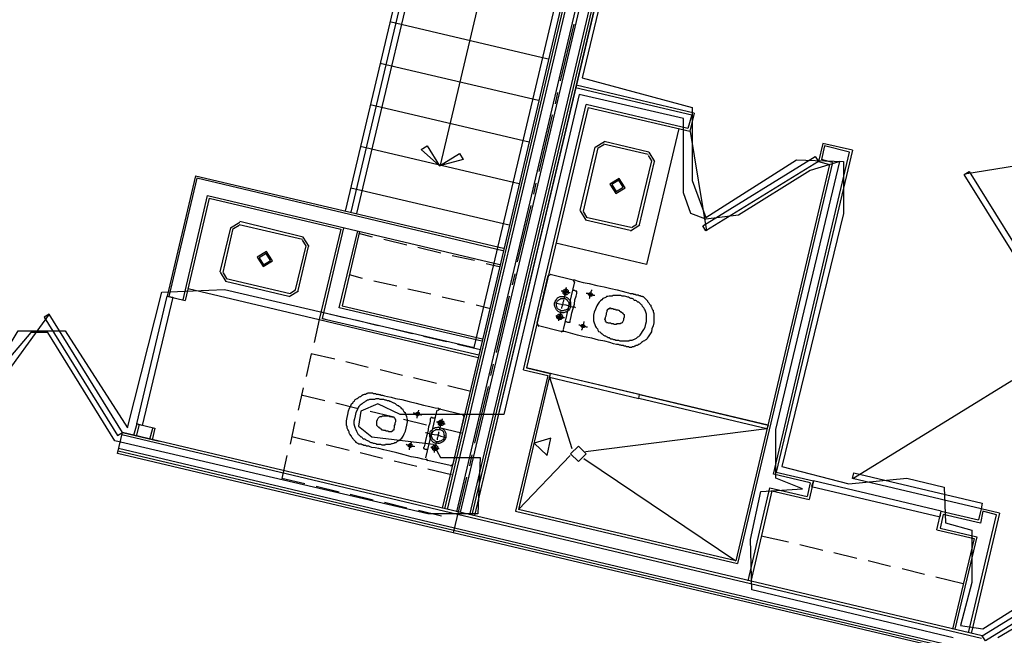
# Model space of a CAD drawing. Header units: feet. Extents: x -79 to 198, y -22 to 181.
# Tile 72 of 92: x 76 to 97, y 126 to 139. Entities that reach past the tile are written whole.
import ezdxf

# ---------------------------------------------------------------- set-up
doc = ezdxf.new("R2010")
doc.units = ezdxf.units.FT
for name, color, linetype in [('A-AREA-COMUN', 252, 'CONTINUOUS'), ('A-AREA-UNIDAD', 30, 'CONTINUOUS'), ('A-LINEA', 7, 'CONTINUOUS'), ('A-LINEA-FINA', 9, 'CONTINUOUS')]:
    doc.layers.add(name, color=color, linetype=linetype)

msp = doc.modelspace()

# ---------------------------------------------------------------- linework, layer by layer
at = {"layer": 'A-AREA-COMUN'}
for points in [[(96.32, 126.0978), (92, 127.1289), (91.968, 128.2133), (92.192, 129.2444), (93.088, 129.2978), (92.512, 129.5289), (92.512, 130.5778), (93.888, 136.3378), (93.248, 136.1422), (91.712, 135.1822), (91.008, 135.0933), (90.688, 135.2178), (90.528, 135.6622), (90.528, 137.2622), (88.288, 137.7778), (86.672, 130.8978), (84.448, 130.8978), (83.968, 131.1289), (83.6, 130.9689), (83.552, 130.6489), (83.84, 130.4178), (85.152, 130.2578), (85.312, 129.9733), (86.16, 129.9733), (86.112, 128.7644), (85.04, 128.7644), (78.32, 130.3289), (76.88, 132.6578), (76.512, 132.6578), (76, 132.0533)], [(99.84, 125.2444), (99.808, 126.5244), (99.52, 127.4133), (97.28, 126.0978)]]:
    msp.add_lwpolyline(points, dxfattribs=at)
at = {"layer": 'A-AREA-UNIDAD'}
for points in [[(52.992, 132.7644), (73.152, 128.0178), (73.952, 131.4489), (75.44, 131.3778), (76.24, 132.6933), (77.248, 132.6933), (78.592, 130.6133), (79.328, 133.5289), (80.672, 133.5822), (86.032, 132.3378), (90, 149.1022), (90.688, 149.1022), (91.92, 154.2933), (91.68, 154.4533), (91.68, 155.5378), (92.672, 159.8222), (101.44, 159.3422), (106.24, 158.7022), (110.72, 157.8489), (119.28, 155.5733)], [(99.072, 159.2889), (93.248, 159.5378), (92.128, 154.8978), (92, 153.3333), (88.352, 138.1333), (90.72, 137.4933), (90.72, 135.9289), (91.008, 135.1289), (92.96, 136.3733), (93.968, 136.3378), (93.968, 135.2178), (92.64, 129.7778), (94.08, 129.4044), (95.328, 129.5289), (96.128, 129.3333), (96.16, 128.5689), (96.72, 128.4089), (96.72, 127.2889), (96.48, 126.3644), (96.96, 126.2933), (98.8, 127.4489)]]:
    msp.add_lwpolyline(points, dxfattribs=at)
at = {"layer": 'A-LINEA'}
for p, q in [((91.8667, 153.3911), (86.04, 128.7244)), ((90.1733, 149.0578), (85.4, 128.8711)), ((90.1733, 149.0578), (85.4, 128.8711)), ((90.2267, 149.0578), (85.4533, 128.8578)), ((90.2267, 149.0578), (85.4533, 128.8578)), ((90.4267, 149.0044), (85.6533, 128.8044)), ((90.4267, 149.0044), (85.6533, 128.8044)), ((90.5067, 148.9911), (85.7333, 128.7911)), ((90.5067, 148.9911), (85.7333, 128.7911)), ((90.7067, 148.9378), (85.9333, 128.7378)), ((90.7067, 148.9378), (85.9333, 128.7378)), ((90.76, 148.9244), (85.9867, 128.7378)), ((90.76, 148.9244), (85.9867, 128.7378)), ((90.8133, 148.9111), (86.04, 128.7244)), ((90.12, 149.0711), (86.2533, 132.6844)), ((90.12, 149.0711), (86.2533, 132.6844)), ((85.9067, 146.4711), (83.2667, 135.2711)), ((86.04, 146.4444), (83.3867, 135.2444)), ((86.16, 146.4178), (83.5067, 135.2178)), ((87.6267, 146.0711), (85.3067, 136.2578)), ((87.6267, 138.5378), (84.2267, 139.3378)), ((88.1733, 139.2844), (87.88, 138.0711)), ((88.1733, 139.2844), (87.88, 138.0711)), ((87.4133, 137.6444), (84.0133, 138.4444)), ((88.2133, 137.9244), (90.7067, 137.3378)), ((90.76, 137.3778), (88.2267, 137.9778)), ((87.8267, 137.8178), (87.7733, 137.5778)), ((87.8267, 137.8178), (87.7733, 137.5778)), ((87.2133, 136.7511), (83.8, 137.5511)), ((87.0933, 131.8578), (88.44, 137.5644)), ((88.48, 137.4978), (87.16, 131.8978)), ((90.6267, 137.0444), (88.44, 137.5644)), ((88.48, 137.4978), (90.6667, 136.9911)), ((87.7067, 137.3378), (87.4267, 136.1244)), ((87.7067, 137.3378), (87.4267, 136.1244)), ((90.7067, 137.3378), (90.6267, 137.0444)), ((90.76, 137.3778), (90.6667, 136.9911)), ((90.4267, 137.0444), (89.7333, 134.1244)), ((90.6761, 136.9834), (91.0224, 134.8427)), ((87, 135.8578), (83.5867, 136.6578)), ((88.6267, 136.6444), (88.3067, 135.2844)), ((88.6933, 136.6311), (88.3733, 135.2711)), ((88.8317, 136.76), (88.6311, 136.6361)), ((88.8164, 136.6951), (88.696, 136.6208)), ((89.7733, 136.4844), (88.8133, 136.7111)), ((89.7867, 136.5378), (88.8267, 136.7644)), ((93.52, 136.7244), (93.4267, 136.3378)), ((94.16, 136.5778), (93.52, 136.7244)), ((89.8506, 136.3481), (89.7764, 136.4684)), ((89.9155, 136.3327), (89.7917, 136.5333)), ((92.4667, 129.6178), (94.0933, 136.5378)), ((94.16, 136.5778), (92.52, 129.6578)), ((98.7123, 136.4083), (96.5716, 136.062)), ((89.52, 134.9911), (89.8533, 136.3511)), ((89.5867, 134.9778), (89.9067, 136.3378)), ((93.6667, 136.2711), (91.6533, 127.7511)), ((93.7333, 136.3111), (91.6933, 127.6978)), ((93.4267, 136.3378), (93.6667, 136.2711)), ((93.7333, 136.3111), (93.4933, 136.3778)), ((80.0533, 136.0311), (79.44, 133.4444)), ((80.08, 135.9778), (79.48, 133.4311)), ((80.0533, 136.0311), (86.6667, 134.4711)), ((86.6533, 134.4178), (80.08, 135.9778)), ((86.7867, 134.9644), (83.3867, 135.7644)), ((87.36, 135.8711), (87.3067, 135.6311)), ((87.36, 135.8711), (87.3067, 135.6311)), ((79.7867, 133.3644), (80.3067, 135.6044)), ((80.3467, 135.5511), (79.8267, 133.3511)), ((80.3067, 135.6044), (86.5867, 134.1244)), ((80.3467, 135.5511), (83.1733, 134.8844)), ((87.2533, 135.3911), (86.96, 134.1778)), ((87.2533, 135.3911), (86.96, 134.1778)), ((88.3111, 135.2761), (88.435, 135.0756)), ((88.376, 135.2608), (88.4503, 135.1405)), ((88.44, 135.1378), (89.4, 134.9244)), ((80.8, 134.9111), (80.5733, 133.9644)), ((81.005, 135.0266), (80.8045, 134.9028)), ((80.9897, 134.9618), (80.8694, 134.8875)), ((82.3467, 134.6578), (80.9867, 134.9778)), ((82.36, 134.7111), (81, 135.0444)), ((83.2267, 134.9111), (82.7733, 132.9644)), ((88.4267, 135.0844), (89.3867, 134.8578)), ((89.395, 134.8489), (89.5955, 134.9727)), ((89.4103, 134.9138), (89.5306, 134.9881)), ((80.8533, 134.8978), (80.64, 133.9511)), ((82.4889, 134.5061), (82.365, 134.7066)), ((83.1733, 134.8844), (82.7067, 132.9378)), ((83.1333, 133.1911), (83.5333, 134.8444)), ((83.5733, 134.8311), (83.2, 133.2311)), ((83.8533, 134.7111), (83.56, 134.7911)), ((82.2, 133.5778), (82.4267, 134.5244)), ((82.2533, 133.5644), (82.48, 134.5111)), ((82.424, 134.5214), (82.3497, 134.6418)), ((84.5867, 134.5378), (84.0933, 134.6578)), ((89.7333, 134.1244), (87.7867, 134.5778)), ((85.32, 134.3644), (84.8267, 134.4844)), ((86.04, 134.2044), (85.56, 134.3111)), ((86.5733, 134.0711), (86.2933, 134.1378)), ((80.5778, 133.9561), (80.7016, 133.7556)), ((80.6427, 133.9408), (80.717, 133.8205)), ((83.64, 133.8178), (83.36, 133.8978)), ((86.9067, 133.9244), (86.8533, 133.6844)), ((86.9067, 133.9244), (86.8533, 133.6844)), ((87.3867, 132.8578), (87.6267, 133.8844)), ((87.6841, 133.9099), (87.6279, 133.8752)), ((87.6667, 133.9111), (88.16, 133.7911)), ((80.6933, 133.7644), (82.0533, 133.4444)), ((80.7067, 133.8178), (82.08, 133.4978)), ((84.3733, 133.6578), (83.88, 133.7644)), ((88.1867, 133.7511), (87.9467, 132.7244)), ((88.1987, 133.7337), (88.1641, 133.7899)), ((79.44, 133.4444), (79.8267, 133.3511)), ((79.8933, 133.6044), (82.7067, 132.9378)), ((82.0616, 133.4356), (82.2622, 133.5594)), ((82.077, 133.5005), (82.1973, 133.5748)), ((85.1067, 133.4844), (84.6133, 133.5911)), ((86.7867, 133.4444), (86.5067, 132.2311)), ((86.7867, 133.4444), (86.5067, 132.2311)), ((83.2, 133.2311), (86.2133, 132.5244)), ((85.8267, 133.3111), (85.3467, 133.4178)), ((86.36, 133.1778), (86.08, 133.2444)), ((76.905, 133.0537), (75.5608, 131.1966)), ((83.24, 132.9778), (82.7467, 133.0978)), ((86.2, 132.4711), (83.1333, 133.1911)), ((82.7067, 132.9378), (82.6, 132.4444)), ((82.7067, 132.9378), (86.12, 132.1244)), ((82.7733, 132.9644), (86.1333, 132.1778)), ((82.84, 132.9378), (82.7733, 132.9644)), ((83.9733, 132.8044), (83.4933, 132.9244)), ((87.3879, 132.8485), (87.4226, 132.7924)), ((87.8933, 132.6844), (87.4133, 132.8044)), ((84.7067, 132.6311), (84.2133, 132.7511)), ((86.2533, 132.6844), (85.3467, 128.8844)), ((87.9026, 132.6724), (87.9587, 132.707)), ((85.44, 132.4578), (84.9467, 132.5778)), ((86.1733, 132.2844), (85.68, 132.4044)), ((82.5333, 132.2044), (82.4267, 131.7111)), ((83.04, 132.0844), (82.5333, 132.2044)), ((83.76, 131.9111), (83.28, 132.0311)), ((86.44, 131.9778), (86.3867, 131.7378)), ((86.44, 131.9778), (86.3867, 131.7378)), ((84.4933, 131.7378), (84.0133, 131.8578)), ((87.6133, 131.7378), (86.92, 128.8178)), ((87.0933, 131.8578), (87.6133, 131.7378)), ((92.3467, 130.6711), (87.16, 131.8978)), ((85.2267, 131.5644), (84.7333, 131.6844)), ((87.6533, 131.6978), (88.1333, 130.1644)), ((97.579, 131.6217), (94.1694, 129.5167)), ((82.36, 131.4711), (82.2533, 130.9911)), ((85.96, 131.3911), (85.4667, 131.5111)), ((86.3333, 131.4978), (86.04, 130.2844)), ((86.3333, 131.4978), (86.04, 130.2844)), ((82.8267, 131.1911), (82.32, 131.3111)), ((83.5467, 131.0178), (83.0667, 131.1378)), ((89.5333, 131.2978), (89.5333, 131.2978)), ((89.6267, 131.2711), (89.6267, 131.2711)), ((84.28, 130.8444), (83.8, 130.9644)), ((85, 129.9644), (85.24, 130.9911)), ((85.3107, 131.0165), (85.2546, 130.9819)), ((85.2933, 131.0178), (85.7867, 130.8978)), ((85.8254, 130.8404), (85.7907, 130.8965)), ((78.7867, 130.6978), (78.72, 130.4444)), ((78.84, 130.6844), (78.7733, 130.4311)), ((78.7867, 130.6978), (79.1733, 130.6044)), ((82.1867, 130.7378), (82.08, 130.2578)), ((85.0133, 130.6711), (84.52, 130.7911)), ((85.8133, 130.8578), (85.5733, 129.8311)), ((78.3733, 130.0578), (78.48, 130.5111)), ((85.6933, 128.8044), (78.48, 130.5111)), ((78.48, 130.5111), (79.2667, 130.3244)), ((79.0667, 130.3644), (79.1333, 130.6044)), ((79.1733, 130.6044), (79.12, 130.3511)), ((85.76, 130.4978), (85.2533, 130.6178)), ((92.32, 130.5911), (88.4267, 130.0978)), ((85.68, 128.7511), (78.4667, 130.4578)), ((82.6133, 130.2978), (82.12, 130.4178)), ((85.5867, 128.3511), (78.3733, 130.0578)), ((85.6, 128.4044), (78.3867, 130.1111)), ((85.6133, 128.4578), (78.4, 130.1644)), ((83.3467, 130.1244), (82.8533, 130.2444)), ((84.0667, 129.9511), (83.5867, 130.0711)), ((82.0133, 130.0178), (81.9067, 129.5244)), ((84.8, 129.7778), (84.32, 129.8978)), ((85.0013, 129.9552), (85.0359, 129.899)), ((85.52, 129.8044), (85.04, 129.9111)), ((85.9867, 130.0311), (85.9333, 129.7911)), ((85.9867, 130.0311), (85.9333, 129.7911)), ((88.0933, 130.0178), (86.9867, 128.8578)), ((88.3867, 129.9511), (91.6533, 127.7511)), ((85.5467, 129.6044), (85.04, 129.7244)), ((85.5293, 129.7924), (85.5854, 129.827)), ((92.52, 129.6578), (93.32, 129.4711)), ((82.4, 129.4044), (81.9067, 129.5244)), ((85.8667, 129.5511), (85.5867, 128.3511)), ((85.8667, 129.5511), (85.5867, 128.3511)), ((93.2533, 129.4311), (92.4667, 129.6178)), ((93.2533, 129.4311), (93.1867, 129.1378)), ((93.32, 129.4711), (93.2267, 129.0711)), ((83.1333, 129.2311), (82.64, 129.3511)), ((91.92, 127.3244), (92.3867, 129.3244)), ((92.4267, 129.2578), (91.9733, 127.3111)), ((92.3867, 129.3244), (93.1867, 129.1378)), ((92.4267, 129.2578), (93.2267, 129.0711)), ((83.8667, 129.0578), (83.3733, 129.1778)), ((84.5867, 128.8844), (84.1067, 129.0044)), ((85.3333, 128.7111), (84.84, 128.8311)), ((96.9467, 126.1378), (85.6933, 128.8044)), ((86.92, 128.8178), (91.6933, 127.6978)), ((91.6533, 127.7511), (86.9867, 128.8578)), ((97.32, 128.7778), (96.7067, 126.1911)), ((96.92, 128.8711), (96.8667, 128.6311)), ((96.96, 128.8178), (96.9067, 128.5644)), ((97.32, 128.7778), (96.92, 128.8711)), ((97.2533, 128.7378), (96.96, 128.8178)), ((96.9333, 126.0844), (85.68, 128.7511)), ((96.1067, 128.7511), (96.04, 128.4578)), ((96.9067, 128.5644), (96.1067, 128.7511)), ((96.6533, 126.2044), (97.2533, 128.7378)), ((96.8533, 125.7378), (85.6, 128.4044)), ((96.8667, 125.7911), (85.6133, 128.4578)), ((95.9733, 128.4178), (96.7733, 128.2311)), ((96.04, 128.4578), (96.8267, 128.2711)), ((96.84, 125.6978), (85.5867, 128.3511)), ((92.7867, 128.1511), (92.2, 128.2844)), ((96.7733, 128.2311), (96.3067, 126.2844)), ((96.8267, 128.2711), (96.36, 126.2844)), ((93.52, 127.9778), (93.0267, 128.0978)), ((94.2533, 127.8044), (93.76, 127.9244)), ((94.9733, 127.6311), (94.4933, 127.7511)), ((95.7067, 127.4578), (95.2267, 127.5778)), ((96.5333, 127.2578), (95.9467, 127.4044))]:
    msp.add_line(p, q, dxfattribs=at)
for points in [[(85.8, 136.3778), (85.2933, 136.2444), (84.8933, 136.5911), (85.0267, 136.6711), (85.2933, 136.2444), (85.72, 136.5111), (85.8, 136.3778)], [(94.0933, 136.5378), (93.56, 136.6711), (93.4933, 136.3778)], [(93.4267, 136.3378), (91.0133, 134.8444), (90.9467, 134.9511), (93.36, 136.4444), (93.4267, 136.3378)], [(89.075, 135.6489), (89.2755, 135.7727), (89.1517, 135.9733), (88.9511, 135.8495), (89.075, 135.6489)], [(98.0533, 133.6578), (96.56, 136.0578), (96.6667, 136.1244), (98.16, 133.7111), (98.0533, 133.6578)], [(89.0842, 135.6878), (89.2366, 135.7819), (89.1425, 135.9344), (88.9901, 135.8403), (89.0842, 135.6878)], [(81.3778, 134.2761), (81.5016, 134.0756), (81.7022, 134.1994), (81.5784, 134.4), (81.3778, 134.2761)], [(81.4167, 134.2669), (81.5108, 134.1145), (81.6633, 134.2086), (81.5692, 134.361), (81.4167, 134.2669)], [(88.16, 133.7911), (88.1867, 133.7911), (88.2667, 133.7644), (88.3733, 133.7378), (88.5067, 133.7111), (88.6667, 133.6711), (88.8267, 133.6444), (88.9733, 133.6044), (89.1067, 133.5778), (89.2133, 133.5511), (89.2933, 133.5244), (89.3467, 133.5111), (89.3867, 133.4978), (89.4133, 133.4978), (89.44, 133.4978), (89.4533, 133.4844), (89.4667, 133.4844), (89.48, 133.4844), (89.4933, 133.4844), (89.5067, 133.4711), (89.52, 133.4711), (89.5333, 133.4711), (89.56, 133.4711), (89.5733, 133.4578), (89.5867, 133.4578), (89.6, 133.4578), (89.6133, 133.4444), (89.6267, 133.4444), (89.64, 133.4444), (89.6533, 133.4311), (89.6667, 133.4311), (89.68, 133.4178), (89.6933, 133.4044), (89.7067, 133.3911), (89.72, 133.3778), (89.7333, 133.3644), (89.7467, 133.3511), (89.76, 133.3378), (89.76, 133.3244), (89.7733, 133.3111), (89.7867, 133.2978), (89.8, 133.2711), (89.8133, 133.2578), (89.8267, 133.2444), (89.8267, 133.2178), (89.84, 133.2044), (89.8533, 133.1778), (89.8667, 133.1511), (89.88, 133.1378), (89.88, 133.1111), (89.8933, 133.0711), (89.8933, 133.0311), (89.8933, 132.9911), (89.8933, 132.9378), (89.8933, 132.8711), (89.88, 132.8044), (89.8533, 132.7378), (89.84, 132.6711), (89.8133, 132.6311), (89.7867, 132.5911), (89.7733, 132.5644), (89.7467, 132.5378), (89.7333, 132.5111), (89.7067, 132.4978), (89.6933, 132.4844), (89.6667, 132.4711), (89.6533, 132.4578), (89.6267, 132.4444), (89.6133, 132.4311), (89.6, 132.4178), (89.5733, 132.4044), (89.56, 132.4044), (89.5467, 132.3911), (89.5333, 132.3778), (89.5067, 132.3778), (89.4933, 132.3644), (89.48, 132.3644), (89.4667, 132.3511), (89.44, 132.3511), (89.4267, 132.3511), (89.4133, 132.3378), (89.4, 132.3378), (89.3867, 132.3378), (89.3733, 132.3378), (89.3467, 132.3511), (89.3333, 132.3511), (89.32, 132.3511), (89.3067, 132.3511), (89.2933, 132.3644), (89.28, 132.3644), (89.2667, 132.3644), (89.2533, 132.3644), (89.24, 132.3778), (89.2267, 132.3778), (89.2133, 132.3778), (89.2, 132.3778), (89.1867, 132.3911), (89.1733, 132.3911), (89.16, 132.3911), (89.1333, 132.4044), (89.0933, 132.4044), (89.0267, 132.4178), (88.9467, 132.4444), (88.84, 132.4711), (88.7067, 132.4978), (88.56, 132.5378), (88.4, 132.5644), (88.2533, 132.6044), (88.1067, 132.6444), (88, 132.6711), (87.92, 132.6844), (87.8933, 132.6844)], [(79.56, 133.4178), (78.9067, 130.6578), (78.7867, 130.6978), (79.44, 133.4444), (79.56, 133.4178)], [(88.1067, 133.2178), (88.0933, 133.1911), (88.08, 133.1644), (88.0667, 133.1378), (88.04, 133.1244), (88.0133, 133.0978), (87.9867, 133.0978), (87.96, 133.0844), (87.9333, 133.0844), (87.8933, 133.0844), (87.8667, 133.0978), (87.84, 133.1111), (87.8133, 133.1378), (87.8, 133.1511), (87.7867, 133.1778), (87.7733, 133.2044), (87.76, 133.2444), (87.76, 133.2711), (87.76, 133.2978), (87.7733, 133.3244), (87.7867, 133.3511), (87.8133, 133.3778), (87.8267, 133.4044), (87.8533, 133.4178), (87.88, 133.4311), (87.92, 133.4311), (87.9467, 133.4311), (87.9733, 133.4311), (88.0133, 133.4178), (88.04, 133.4044), (88.0533, 133.3911), (88.08, 133.3644), (88.0933, 133.3378), (88.1067, 133.3111), (88.1067, 133.2844), (88.1067, 133.2444), (88.1067, 133.2178)], [(88.0933, 133.5111), (88.0667, 133.5111), (88.0533, 133.5244), (88.0133, 133.5244), (87.9867, 133.5378), (87.96, 133.5378), (87.9333, 133.5511), (87.92, 133.5511), (87.9067, 133.5511)], [(88.0533, 133.5111), (88.0533, 133.4978), (88.04, 133.4844), (88.0267, 133.4711), (88.0133, 133.4711), (88, 133.4711), (87.9867, 133.4711), (87.9733, 133.4711), (87.9733, 133.4844), (87.96, 133.4844), (87.9467, 133.4978), (87.9467, 133.5111), (87.9467, 133.5244), (87.9467, 133.5378), (87.9467, 133.5511), (87.9467, 133.5644), (87.96, 133.5778), (87.9733, 133.5778), (87.9867, 133.5911), (88, 133.5911), (88.0133, 133.5911), (88.0267, 133.5911), (88.0267, 133.5778), (88.04, 133.5778), (88.0533, 133.5644), (88.0533, 133.5511), (88.0533, 133.5378), (88.0533, 133.5244), (88.0533, 133.5111)], [(87.9733, 133.4044), (87.9733, 133.4311), (87.9867, 133.4578), (87.9867, 133.4978), (88, 133.5378), (88.0133, 133.5644), (88.0133, 133.5911), (88.0133, 133.6178), (88.0267, 133.6311)], [(88.0267, 133.5244), (88.0267, 133.5111), (88.0133, 133.5111), (88.0133, 133.4978), (88, 133.4978), (87.9867, 133.4978), (87.9733, 133.5111), (87.9733, 133.5244), (87.9733, 133.5378), (87.9733, 133.5511), (87.9867, 133.5511), (87.9867, 133.5644), (88, 133.5644), (88.0133, 133.5644), (88.0133, 133.5511), (88.0267, 133.5511), (88.0267, 133.5378), (88.0267, 133.5244)], [(87.9867, 132.8978), (88, 132.8978), (88.0133, 132.8978), (88.04, 132.8844), (88.0533, 132.8844), (88.0667, 132.8844), (88.08, 132.8844), (88.0933, 132.8844), (88.0933, 132.8978), (88.0933, 132.9111), (88.1067, 132.9378), (88.12, 133.0044), (88.1333, 133.0844), (88.16, 133.1778), (88.1867, 133.2711), (88.2, 133.3644), (88.2267, 133.4444), (88.24, 133.4978), (88.24, 133.5244), (88.24, 133.5378), (88.24, 133.5511), (88.2267, 133.5511), (88.2133, 133.5511), (88.2, 133.5644), (88.1867, 133.5644), (88.1733, 133.5644), (88.16, 133.5644), (88.1467, 133.5644)], [(88.6267, 133.4578), (88.6, 133.4578), (88.5867, 133.4711), (88.5467, 133.4711), (88.52, 133.4844), (88.4933, 133.4844), (88.4667, 133.4978), (88.4533, 133.4978), (88.44, 133.4978)], [(88.5733, 133.4711), (88.56, 133.4578), (88.56, 133.4444), (88.5467, 133.4444), (88.5333, 133.4444), (88.52, 133.4444), (88.5067, 133.4578), (88.5067, 133.4711), (88.4933, 133.4711), (88.4933, 133.4844), (88.5067, 133.4978), (88.5067, 133.5111), (88.52, 133.5111), (88.5333, 133.5111), (88.5467, 133.5111), (88.56, 133.4978), (88.5733, 133.4844), (88.5733, 133.4711)], [(88.5067, 133.3911), (88.52, 133.4044), (88.52, 133.4178), (88.52, 133.4444), (88.5333, 133.4711), (88.5333, 133.4978), (88.5467, 133.5244), (88.5467, 133.5511), (88.56, 133.5644), (88.56, 133.5778)], [(88.6133, 133.0978), (88.6, 133.0311), (88.6, 132.9644), (88.6, 132.9111), (88.6133, 132.8711), (88.6267, 132.8311), (88.64, 132.7911), (88.6533, 132.7644), (88.68, 132.7378), (88.6933, 132.7111), (88.7067, 132.6844), (88.7333, 132.6711), (88.7467, 132.6578), (88.76, 132.6444), (88.7867, 132.6311), (88.8, 132.6178), (88.8133, 132.6044), (88.84, 132.5911), (88.8533, 132.5911), (88.8667, 132.5778), (88.8933, 132.5644), (88.9067, 132.5511), (88.9333, 132.5511), (88.9467, 132.5378), (88.9733, 132.5244), (89, 132.5244), (89.0267, 132.5111), (89.0533, 132.5111), (89.08, 132.4978), (89.1067, 132.4978), (89.1333, 132.4978), (89.16, 132.4844), (89.1867, 132.4844), (89.2133, 132.4844), (89.24, 132.4844), (89.2533, 132.4844), (89.28, 132.4844), (89.2933, 132.4844), (89.32, 132.4844), (89.3333, 132.4844), (89.36, 132.4844), (89.3733, 132.4978), (89.3867, 132.4978), (89.4133, 132.4978), (89.4267, 132.4978), (89.4533, 132.5111), (89.4667, 132.5111), (89.4933, 132.5244), (89.52, 132.5378), (89.5467, 132.5644), (89.5733, 132.5778), (89.6, 132.6044), (89.6267, 132.6444), (89.6533, 132.6844), (89.68, 132.7244), (89.7067, 132.7778), (89.72, 132.8444), (89.7333, 132.8978), (89.7333, 132.9644), (89.7333, 133.0178), (89.7333, 133.0578), (89.72, 133.0978), (89.7067, 133.1378), (89.6933, 133.1644), (89.68, 133.1911), (89.6533, 133.2178), (89.64, 133.2444), (89.6267, 133.2578), (89.6133, 133.2711), (89.6, 133.2844), (89.5867, 133.2978), (89.5733, 133.3111), (89.5467, 133.3111), (89.5333, 133.3244), (89.52, 133.3378), (89.5067, 133.3511), (89.48, 133.3511), (89.4667, 133.3644), (89.4533, 133.3778), (89.4267, 133.3911), (89.4, 133.3911), (89.3733, 133.4044), (89.3467, 133.4178), (89.3333, 133.4178), (89.2933, 133.4311), (89.2667, 133.4444), (89.24, 133.4444), (89.2133, 133.4444), (89.1867, 133.4578), (89.1733, 133.4578), (89.1467, 133.4578), (89.12, 133.4578), (89.0933, 133.4578), (89.08, 133.4578), (89.0533, 133.4578), (89.04, 133.4578), (89.0133, 133.4578), (89, 133.4444), (88.9733, 133.4444), (88.96, 133.4444), (88.9333, 133.4444), (88.9067, 133.4311), (88.88, 133.4311), (88.8667, 133.4178), (88.84, 133.4044), (88.8, 133.3911), (88.7733, 133.3644), (88.7467, 133.3378), (88.72, 133.3111), (88.6933, 133.2711), (88.6667, 133.2311), (88.64, 133.1644), (88.6133, 133.0978)], [(88.2133, 133.1911), (88.1867, 133.2044), (88.1467, 133.2044), (88.0933, 133.2178), (88.0133, 133.2444), (87.9467, 133.2578), (87.8667, 133.2711), (87.8133, 133.2844), (87.7733, 133.2978), (87.76, 133.2978)], [(88.0667, 133.2311), (88.0667, 133.2044), (88.0533, 133.1911), (88.04, 133.1644), (88.0133, 133.1511), (88, 133.1378), (87.9733, 133.1378), (87.9467, 133.1244), (87.9333, 133.1244), (87.9067, 133.1244), (87.88, 133.1378), (87.8667, 133.1511), (87.84, 133.1644), (87.8267, 133.1778), (87.8133, 133.2044), (87.8133, 133.2178), (87.8, 133.2444), (87.8, 133.2711), (87.8, 133.2978), (87.8133, 133.3111), (87.8267, 133.3378), (87.84, 133.3511), (87.8533, 133.3644), (87.88, 133.3778), (87.8933, 133.3911), (87.92, 133.3911), (87.9467, 133.3911), (87.9733, 133.3911), (87.9867, 133.3911), (88.0133, 133.3778), (88.0267, 133.3644), (88.04, 133.3378), (88.0533, 133.3244), (88.0667, 133.2978), (88.0667, 133.2844), (88.0667, 133.2578), (88.0667, 133.2311)], [(87.92, 133.1778), (87.92, 133.1911), (87.92, 133.2044), (87.9333, 133.2311), (87.9333, 133.2578), (87.9467, 133.2844), (87.9467, 133.3111), (87.96, 133.3378), (87.96, 133.3511), (87.96, 133.3644)], [(78.48, 130.5111), (76.9067, 133.0578), (76.8, 132.9911), (78.3733, 130.4444), (78.48, 130.5111)], [(87.9733, 132.9778), (87.96, 132.9778), (87.9467, 132.9778), (87.92, 132.9778), (87.8933, 132.9911), (87.8667, 132.9911), (87.8267, 133.0044), (87.8133, 133.0044), (87.7867, 133.0178)], [(87.9333, 132.9778), (87.9333, 132.9644), (87.92, 132.9644), (87.92, 132.9511), (87.9067, 132.9511), (87.9067, 132.9378), (87.8933, 132.9378), (87.88, 132.9378), (87.8667, 132.9378), (87.8533, 132.9378), (87.84, 132.9511), (87.8267, 132.9511), (87.8267, 132.9644), (87.8133, 132.9778), (87.8133, 132.9911), (87.8133, 133.0044), (87.8133, 133.0178), (87.8267, 133.0311), (87.84, 133.0444), (87.8533, 133.0578), (87.8667, 133.0578), (87.88, 133.0578), (87.8933, 133.0578), (87.8933, 133.0444), (87.9067, 133.0444), (87.92, 133.0444), (87.92, 133.0311), (87.9333, 133.0178), (87.9333, 133.0044), (87.9333, 132.9911), (87.9333, 132.9778)], [(87.9067, 132.9911), (87.9067, 132.9778), (87.8933, 132.9778), (87.8933, 132.9644), (87.88, 132.9644), (87.8667, 132.9644), (87.8533, 132.9644), (87.8533, 132.9778), (87.84, 132.9778), (87.84, 132.9911), (87.84, 133.0044), (87.8533, 133.0178), (87.8667, 133.0311), (87.88, 133.0311), (87.88, 133.0178), (87.8933, 133.0178), (87.9067, 133.0044), (87.9067, 132.9911)], [(87.8533, 132.9111), (87.8533, 132.9378), (87.8667, 132.9644), (87.88, 133.0044), (87.88, 133.0444), (87.8933, 133.0711), (87.8933, 133.0978), (87.9067, 133.1244), (87.9067, 133.1378)], [(88.8933, 133.1378), (88.8933, 133.1511), (88.9067, 133.1511), (88.9067, 133.1644), (88.92, 133.1644), (88.92, 133.1778), (88.9333, 133.1778), (88.9467, 133.1778), (88.9467, 133.1911), (88.96, 133.1911), (88.96, 133.1778), (88.9733, 133.1778), (88.9867, 133.1778), (89, 133.1778), (89.0133, 133.1778), (89.0267, 133.1644), (89.04, 133.1644), (89.0533, 133.1644), (89.0667, 133.1644), (89.08, 133.1511), (89.0933, 133.1511), (89.1067, 133.1511), (89.12, 133.1511), (89.1333, 133.1378), (89.1467, 133.1378), (89.1467, 133.1244), (89.16, 133.1244), (89.1733, 133.1111), (89.1867, 133.1111), (89.1867, 133.0978), (89.2, 133.0978), (89.2133, 133.0844), (89.2267, 133.0844), (89.2267, 133.0711), (89.24, 133.0578), (89.2533, 133.0444), (89.2533, 133.0178), (89.2533, 132.9911), (89.24, 132.9511), (89.24, 132.9244), (89.2267, 132.8978), (89.2133, 132.8711), (89.2, 132.8578), (89.1867, 132.8578), (89.1733, 132.8444), (89.16, 132.8444), (89.1467, 132.8444), (89.1333, 132.8444), (89.12, 132.8444), (89.1067, 132.8444), (89.0933, 132.8444), (89.0933, 132.8311), (89.08, 132.8311), (89.0667, 132.8311), (89.0533, 132.8311), (89.04, 132.8311), (89.0267, 132.8444), (89.0133, 132.8444), (89, 132.8444), (88.9867, 132.8444), (88.9733, 132.8578), (88.9467, 132.8578), (88.9333, 132.8578), (88.92, 132.8578), (88.9067, 132.8711), (88.8933, 132.8711), (88.88, 132.8711), (88.8667, 132.8844), (88.8667, 132.8978), (88.8533, 132.8978), (88.8533, 132.9111), (88.8533, 132.9244), (88.84, 132.9378), (88.84, 132.9511), (88.8533, 132.9644), (88.8533, 132.9911), (88.8667, 133.0178), (88.88, 133.0578), (88.88, 133.0844), (88.8933, 133.1111), (88.8933, 133.1378)], [(88.4667, 132.7778), (88.44, 132.7778), (88.4267, 132.7911), (88.3867, 132.7911), (88.36, 132.8044), (88.3333, 132.8044), (88.3067, 132.8178), (88.2933, 132.8178), (88.28, 132.8178)], [(88.4133, 132.7911), (88.4, 132.7911), (88.4, 132.7778), (88.4, 132.7644), (88.3867, 132.7644), (88.3733, 132.7644), (88.36, 132.7644), (88.3467, 132.7778), (88.3333, 132.7911), (88.3333, 132.8044), (88.3467, 132.8178), (88.3467, 132.8311), (88.36, 132.8311), (88.3733, 132.8311), (88.3867, 132.8311), (88.4, 132.8178), (88.4133, 132.8044), (88.4133, 132.7911)], [(88.3467, 132.7111), (88.3467, 132.7244), (88.36, 132.7378), (88.36, 132.7644), (88.3733, 132.7911), (88.3733, 132.8178), (88.3867, 132.8444), (88.3867, 132.8711), (88.4, 132.8844), (88.4, 132.8978)], [(87.16, 131.8978), (87.6667, 131.7778), (86.9867, 128.8578)], [(87.6533, 131.6978), (89.5733, 131.2444), (89.5867, 131.3244), (87.6667, 131.7778), (87.6533, 131.6978)], [(87.7067, 131.7244), (87.7067, 131.7244), (87.7067, 131.7244)], [(85.04, 129.9111), (85.0133, 129.9244), (84.9333, 129.9378), (84.8267, 129.9644), (84.68, 129.9911), (84.5333, 130.0311), (84.3733, 130.0711), (84.2267, 130.1111), (84.0933, 130.1378), (83.9867, 130.1644), (83.9067, 130.1778), (83.84, 130.1911), (83.8, 130.2044), (83.7733, 130.2178), (83.76, 130.2178), (83.7467, 130.2178), (83.7333, 130.2178), (83.72, 130.2178), (83.7067, 130.2311), (83.6933, 130.2311), (83.68, 130.2311), (83.6667, 130.2311), (83.6533, 130.2444), (83.64, 130.2444), (83.6267, 130.2444), (83.6133, 130.2578), (83.6, 130.2578), (83.5867, 130.2578), (83.56, 130.2578), (83.5467, 130.2711), (83.5333, 130.2711), (83.52, 130.2844), (83.5067, 130.2978), (83.4933, 130.2978), (83.4933, 130.3111), (83.48, 130.3244), (83.4667, 130.3378), (83.4533, 130.3511), (83.44, 130.3644), (83.4267, 130.3778), (83.4133, 130.4044), (83.4, 130.4178), (83.4, 130.4311), (83.3867, 130.4444), (83.3733, 130.4711), (83.36, 130.4844), (83.3467, 130.5111), (83.3467, 130.5244), (83.3333, 130.5511), (83.32, 130.5778), (83.3067, 130.6044), (83.3067, 130.6311), (83.2933, 130.6711), (83.2933, 130.7244), (83.2933, 130.7644), (83.3067, 130.8311), (83.32, 130.8978), (83.3333, 130.9778), (83.36, 131.0311), (83.3867, 131.0844), (83.4, 131.1244), (83.4267, 131.1511), (83.44, 131.1778), (83.4667, 131.1911), (83.48, 131.2178), (83.5067, 131.2311), (83.52, 131.2444), (83.5467, 131.2578), (83.56, 131.2711), (83.5867, 131.2844), (83.6, 131.2844), (83.6133, 131.2978), (83.6267, 131.3111), (83.6533, 131.3244), (83.6667, 131.3244), (83.68, 131.3378), (83.7067, 131.3378), (83.72, 131.3511), (83.7333, 131.3511), (83.7467, 131.3644), (83.76, 131.3644), (83.7867, 131.3644), (83.8, 131.3644), (83.8133, 131.3644), (83.8267, 131.3644), (83.84, 131.3644), (83.8533, 131.3644), (83.8667, 131.3511), (83.88, 131.3511), (83.9067, 131.3511), (83.92, 131.3511), (83.9333, 131.3378), (83.9467, 131.3378), (83.96, 131.3378), (83.9733, 131.3378), (83.9867, 131.3244), (84, 131.3244), (84.0133, 131.3244), (84.04, 131.3111), (84.0667, 131.3111), (84.1067, 131.2978), (84.1733, 131.2844), (84.2533, 131.2711), (84.3467, 131.2444), (84.48, 131.2178), (84.64, 131.1778), (84.7867, 131.1378), (84.9467, 131.0978), (85.08, 131.0711), (85.2, 131.0444), (85.2667, 131.0311), (85.2933, 131.0178)], [(92.32, 130.5911), (89.5733, 131.2444), (89.5867, 131.3244), (92.3467, 130.6711), (92.32, 130.5911)], [(84.5733, 130.6044), (84.5867, 130.6711), (84.6, 130.7378), (84.6, 130.7911), (84.5867, 130.8444), (84.5733, 130.8844), (84.56, 130.9244), (84.5333, 130.9511), (84.52, 130.9778), (84.5067, 131.0044), (84.48, 131.0178), (84.4667, 131.0444), (84.4533, 131.0578), (84.4267, 131.0711), (84.4133, 131.0844), (84.4, 131.0844), (84.3733, 131.0978), (84.36, 131.1111), (84.3467, 131.1244), (84.32, 131.1378), (84.3067, 131.1378), (84.2933, 131.1511), (84.2667, 131.1644), (84.24, 131.1778), (84.2267, 131.1778), (84.2, 131.1911), (84.1733, 131.1911), (84.1467, 131.2044), (84.12, 131.2044), (84.0933, 131.2178), (84.0533, 131.2178), (84.0267, 131.2178), (84.0133, 131.2178), (83.9867, 131.2311), (83.96, 131.2311), (83.9333, 131.2311), (83.92, 131.2311), (83.8933, 131.2178), (83.88, 131.2178), (83.8533, 131.2178), (83.84, 131.2178), (83.8133, 131.2178), (83.8, 131.2178), (83.7867, 131.2178), (83.76, 131.2044), (83.7467, 131.2044), (83.72, 131.1911), (83.6933, 131.1778), (83.68, 131.1644), (83.6533, 131.1511), (83.6267, 131.1244), (83.5867, 131.0978), (83.56, 131.0711), (83.5333, 131.0311), (83.52, 130.9911), (83.4933, 130.9378), (83.48, 130.8711), (83.4667, 130.8044), (83.4533, 130.7511), (83.4533, 130.6978), (83.4667, 130.6444), (83.48, 130.6044), (83.4933, 130.5778), (83.5067, 130.5378), (83.52, 130.5111), (83.5333, 130.4844), (83.5467, 130.4711), (83.56, 130.4578), (83.5867, 130.4311), (83.6, 130.4178), (83.6133, 130.4178), (83.6267, 130.4044), (83.64, 130.3911), (83.6533, 130.3778), (83.68, 130.3778), (83.6933, 130.3644), (83.7067, 130.3511), (83.7333, 130.3378), (83.7467, 130.3378), (83.7733, 130.3244), (83.7867, 130.3111), (83.8133, 130.2978), (83.84, 130.2978), (83.8667, 130.2844), (83.8933, 130.2844), (83.92, 130.2711), (83.9467, 130.2578), (83.9733, 130.2578), (84, 130.2578), (84.0267, 130.2578), (84.0533, 130.2444), (84.08, 130.2444), (84.0933, 130.2444), (84.12, 130.2444), (84.1333, 130.2578), (84.16, 130.2578), (84.1733, 130.2578), (84.2, 130.2578), (84.2133, 130.2578), (84.24, 130.2578), (84.2667, 130.2711), (84.28, 130.2711), (84.3067, 130.2844), (84.3333, 130.2978), (84.36, 130.2978), (84.3867, 130.3244), (84.4133, 130.3378), (84.4533, 130.3644), (84.48, 130.3911), (84.5067, 130.4311), (84.5333, 130.4844), (84.56, 130.5378), (84.5733, 130.6044)], [(84.7333, 130.9378), (84.7333, 130.9244), (84.7467, 130.9244), (84.7733, 130.9244), (84.8, 130.9111), (84.84, 130.9111), (84.8667, 130.8978), (84.88, 130.8978), (84.9067, 130.8844)], [(84.7867, 130.9244), (84.8, 130.9378), (84.8133, 130.9378), (84.8133, 130.9511), (84.8267, 130.9511), (84.84, 130.9378), (84.8533, 130.9378), (84.8533, 130.9244), (84.8533, 130.9111), (84.8533, 130.8978), (84.8533, 130.8844), (84.84, 130.8844), (84.8267, 130.8711), (84.8133, 130.8711), (84.8133, 130.8844), (84.8, 130.8844), (84.7867, 130.8844), (84.7867, 130.8978), (84.7867, 130.9111), (84.7867, 130.9244)], [(84.84, 130.9911), (84.84, 130.9778), (84.8267, 130.9511), (84.8267, 130.9244), (84.8133, 130.8844), (84.8133, 130.8578), (84.8, 130.8444), (84.8, 130.8178)], [(84.3067, 130.5644), (84.2933, 130.5644), (84.2933, 130.5511), (84.28, 130.5511), (84.28, 130.5378), (84.2667, 130.5378), (84.2667, 130.5244), (84.2533, 130.5244), (84.24, 130.5244), (84.2267, 130.5244), (84.2133, 130.5244), (84.2, 130.5244), (84.1867, 130.5378), (84.1733, 130.5378), (84.1467, 130.5378), (84.1333, 130.5511), (84.12, 130.5511), (84.1067, 130.5511), (84.0933, 130.5511), (84.08, 130.5644), (84.0667, 130.5644), (84.0533, 130.5644), (84.0533, 130.5778), (84.04, 130.5778), (84.04, 130.5911), (84.0267, 130.5911), (84.0133, 130.6044), (84, 130.6044), (84, 130.6178), (83.9867, 130.6178), (83.9733, 130.6311), (83.96, 130.6444), (83.9467, 130.6578), (83.9467, 130.6711), (83.9467, 130.6978), (83.9467, 130.7244), (83.9467, 130.7511), (83.96, 130.7911), (83.9733, 130.8178), (83.9867, 130.8311), (84, 130.8444), (84.0133, 130.8578), (84.0267, 130.8578), (84.04, 130.8578), (84.0533, 130.8578), (84.0667, 130.8711), (84.08, 130.8711), (84.0933, 130.8711), (84.1067, 130.8711), (84.12, 130.8711), (84.1333, 130.8711), (84.1467, 130.8711), (84.16, 130.8711), (84.1733, 130.8711), (84.1867, 130.8711), (84.2, 130.8711), (84.2133, 130.8578), (84.2267, 130.8578), (84.24, 130.8578), (84.2533, 130.8578), (84.2667, 130.8444), (84.28, 130.8444), (84.2933, 130.8444), (84.3067, 130.8444), (84.3067, 130.8311), (84.32, 130.8311), (84.3333, 130.8178), (84.3333, 130.8044), (84.3467, 130.7911), (84.3467, 130.7778), (84.3467, 130.7644), (84.3467, 130.7378), (84.3333, 130.7111), (84.3333, 130.6844), (84.32, 130.6578), (84.32, 130.6178), (84.3067, 130.5911), (84.3067, 130.5778), (84.3067, 130.5644)], [(85.2, 130.8044), (85.1867, 130.8178), (85.1733, 130.8178), (85.16, 130.8178), (85.1467, 130.8178), (85.1333, 130.8311), (85.12, 130.8311), (85.1067, 130.8311), (85.1067, 130.8178), (85.0933, 130.8044), (85.0933, 130.7644), (85.08, 130.7111), (85.0533, 130.6311), (85.04, 130.5244), (85.0133, 130.4311), (84.9867, 130.3378), (84.9733, 130.2578), (84.96, 130.2044), (84.9467, 130.1911), (84.9467, 130.1778), (84.9467, 130.1644), (84.96, 130.1644), (84.9733, 130.1511), (84.9867, 130.1511), (85, 130.1511), (85.0133, 130.1511), (85.0267, 130.1378), (85.04, 130.1378)], [(85.2267, 130.7378), (85.24, 130.7378), (85.2533, 130.7244), (85.28, 130.7244), (85.3067, 130.7244), (85.3333, 130.7111), (85.36, 130.7111), (85.3867, 130.6978), (85.4, 130.6978), (85.4133, 130.6978)], [(85.2667, 130.7244), (85.2667, 130.7378), (85.2667, 130.7511), (85.28, 130.7511), (85.28, 130.7644), (85.2933, 130.7644), (85.3067, 130.7778), (85.32, 130.7778), (85.3333, 130.7778), (85.3467, 130.7644), (85.36, 130.7644), (85.36, 130.7511), (85.3733, 130.7511), (85.3733, 130.7378), (85.3867, 130.7244), (85.3867, 130.7111), (85.3733, 130.6978), (85.3733, 130.6844), (85.36, 130.6711), (85.3467, 130.6578), (85.3333, 130.6578), (85.32, 130.6578), (85.3067, 130.6578), (85.2933, 130.6578), (85.28, 130.6711), (85.2667, 130.6844), (85.2667, 130.6978), (85.2667, 130.7111), (85.2667, 130.7244)], [(85.3467, 130.8044), (85.3467, 130.7911), (85.3333, 130.7778), (85.3333, 130.7378), (85.32, 130.7111), (85.3067, 130.6711), (85.3067, 130.6311), (85.2933, 130.6044), (85.2933, 130.5911), (85.2933, 130.5778)], [(85.2933, 130.7244), (85.2933, 130.7378), (85.3067, 130.7378), (85.32, 130.7511), (85.3333, 130.7511), (85.3333, 130.7378), (85.3467, 130.7378), (85.3467, 130.7244), (85.3467, 130.7111), (85.3467, 130.6978), (85.3333, 130.6844), (85.32, 130.6844), (85.3067, 130.6844), (85.2933, 130.6978), (85.2933, 130.7111), (85.2933, 130.7244)], [(84.9867, 130.5111), (85, 130.5111), (85.04, 130.4978), (85.1067, 130.4844), (85.1733, 130.4711), (85.2533, 130.4578), (85.32, 130.4311), (85.3867, 130.4178), (85.4267, 130.4044), (85.44, 130.4044)], [(85.08, 130.4844), (85.0933, 130.5244), (85.1067, 130.5511), (85.1333, 130.5644), (85.1467, 130.5911), (85.1733, 130.6044), (85.2, 130.6178), (85.24, 130.6178), (85.2667, 130.6311), (85.2933, 130.6178), (85.3333, 130.6044), (85.36, 130.5911), (85.3733, 130.5778), (85.4, 130.5511), (85.4133, 130.5244), (85.4267, 130.4978), (85.4267, 130.4711), (85.4267, 130.4444), (85.4267, 130.4044), (85.4133, 130.3778), (85.4, 130.3511), (85.3867, 130.3244), (85.36, 130.3111), (85.3333, 130.2978), (85.3067, 130.2844), (85.28, 130.2711), (85.2533, 130.2711), (85.2133, 130.2844), (85.1867, 130.2844), (85.16, 130.2978), (85.1333, 130.3244), (85.12, 130.3378), (85.1067, 130.3644), (85.0933, 130.3911), (85.08, 130.4311), (85.08, 130.4578), (85.08, 130.4844)], [(85.1333, 130.4844), (85.1333, 130.4978), (85.1467, 130.5244), (85.16, 130.5378), (85.1733, 130.5511), (85.2, 130.5644), (85.2133, 130.5778), (85.24, 130.5778), (85.2667, 130.5778), (85.2933, 130.5778), (85.3067, 130.5778), (85.3333, 130.5644), (85.3467, 130.5511), (85.3733, 130.5244), (85.3733, 130.5111), (85.3867, 130.4844), (85.3867, 130.4578), (85.4, 130.4444), (85.3867, 130.4178), (85.3867, 130.3911), (85.3733, 130.3778), (85.36, 130.3511), (85.3333, 130.3378), (85.32, 130.3244), (85.2933, 130.3244), (85.28, 130.3111), (85.2533, 130.3111), (85.2267, 130.3111), (85.2, 130.3244), (85.1867, 130.3378), (85.16, 130.3511), (85.1467, 130.3644), (85.1333, 130.3911), (85.1333, 130.4044), (85.12, 130.4311), (85.12, 130.4578), (85.1333, 130.4844)], [(85.28, 130.5244), (85.2667, 130.5111), (85.2667, 130.4844), (85.2533, 130.4578), (85.2533, 130.4178), (85.24, 130.3911), (85.24, 130.3778), (85.24, 130.3511)], [(92.2933, 130.6444), (92.2933, 130.6444), (92.2933, 130.6444)], [(84.5733, 130.2578), (84.5867, 130.2444), (84.6133, 130.2444), (84.64, 130.2311), (84.6667, 130.2311), (84.7067, 130.2178), (84.72, 130.2178), (84.7467, 130.2178), (84.7467, 130.2044)], [(84.6267, 130.2444), (84.64, 130.2578), (84.6533, 130.2578), (84.6533, 130.2711), (84.6667, 130.2711), (84.68, 130.2578), (84.6933, 130.2578), (84.6933, 130.2444), (84.6933, 130.2311), (84.6933, 130.2178), (84.6933, 130.2044), (84.68, 130.2044), (84.6667, 130.1911), (84.6533, 130.1911), (84.6533, 130.2044), (84.64, 130.2044), (84.6267, 130.2044), (84.6267, 130.2178), (84.6267, 130.2311), (84.6267, 130.2444)], [(84.68, 130.3111), (84.68, 130.2978), (84.6667, 130.2711), (84.6667, 130.2444), (84.6533, 130.2178), (84.6533, 130.1778), (84.64, 130.1644), (84.64, 130.1378)], [(85.2267, 130.3111), (85.2267, 130.2978), (85.2133, 130.2844), (85.2133, 130.2444), (85.2, 130.2178), (85.2, 130.1778), (85.1867, 130.1378), (85.1733, 130.1111), (85.1733, 130.0844)], [(85.1067, 130.2044), (85.12, 130.1911), (85.1467, 130.1911), (85.1733, 130.1778), (85.2133, 130.1778), (85.24, 130.1644), (85.2533, 130.1644), (85.28, 130.1644)], [(85.1333, 130.1911), (85.1333, 130.2044), (85.1467, 130.2178), (85.16, 130.2311), (85.1733, 130.2311), (85.1867, 130.2444), (85.2, 130.2444), (85.2133, 130.2311), (85.2267, 130.2311), (85.24, 130.2178), (85.2533, 130.2044), (85.2533, 130.1911), (85.2533, 130.1778), (85.2533, 130.1644), (85.2533, 130.1511), (85.24, 130.1511), (85.24, 130.1378), (85.2267, 130.1244), (85.2133, 130.1244), (85.2, 130.1244), (85.1867, 130.1244), (85.1733, 130.1244), (85.16, 130.1244), (85.16, 130.1378), (85.1467, 130.1378), (85.1467, 130.1511), (85.1333, 130.1644), (85.1333, 130.1778), (85.1333, 130.1911)], [(85.16, 130.1911), (85.1733, 130.1911), (85.1733, 130.2044), (85.1867, 130.2044), (85.2, 130.2044), (85.2133, 130.2044), (85.2133, 130.1911), (85.2267, 130.1911), (85.2267, 130.1778), (85.2267, 130.1644), (85.2133, 130.1644), (85.2133, 130.1511), (85.2, 130.1511), (85.1867, 130.1511), (85.1733, 130.1511), (85.1733, 130.1644), (85.16, 130.1644), (85.16, 130.1778), (85.16, 130.1911)], [(88.44, 130.0511), (88.2733, 130.2178), (88.1067, 130.0511), (88.2733, 129.8844), (88.44, 130.0511)], [(96.92, 128.8711), (94.16, 129.5244), (94.1867, 129.6444), (96.9467, 128.9911), (96.92, 128.8711)], [(93.28, 129.3511), (96.04, 128.6978), (96.0667, 128.8178), (93.32, 129.4711), (93.28, 129.3511)], [(95.9733, 128.4178), (96.0667, 128.8178), (96.8667, 128.6311)], [(96.9467, 126.1378), (99.4933, 127.7111), (99.56, 127.6044), (97.0133, 126.0311), (96.9467, 126.1378)]]:
    msp.add_lwpolyline(points, dxfattribs=at)
at = {"layer": 'A-LINEA-FINA'}
msp.add_lwpolyline([(87.6, 130.0178), (87.68, 130.3911), (87.32, 130.2844), (87.6, 130.0178), (87.6, 130.0178)], dxfattribs=at)

doc.saveas('drawing.dxf')
